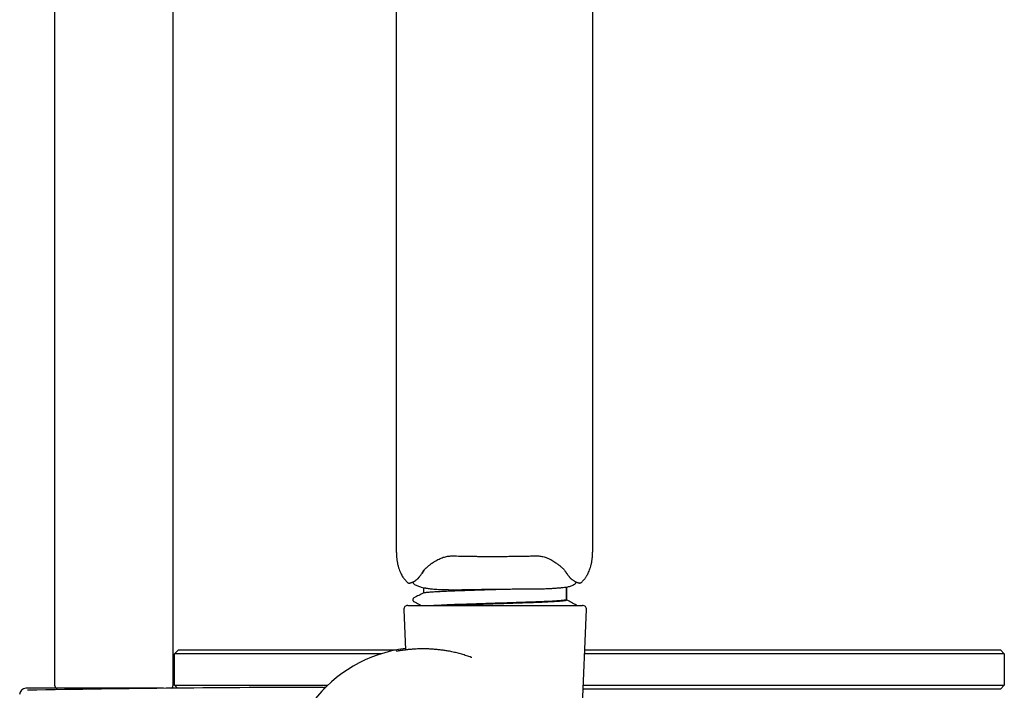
# Model space of a CAD drawing. Header units: millimetres. Extents: x 8 to 1894, y 12 to 2738.
# Tile 113 of 158: x 1385 to 1510, y 1643 to 1729. Entities that reach past the tile are written whole.
import ezdxf

# ---------------------------------------------------------------- set-up
doc = ezdxf.new("R2010")
doc.units = ezdxf.units.MM

msp = doc.modelspace()

# ---------------------------------------------------------------- linework, layer by layer
at = {"color": 7, "linetype": 'Continuous', "lineweight": 30}
for p, q in [((1389.25, 1644.02), (1389.25, 2095.86)), ((1404.25, 2095.86), (1404.25, 1644.02)), ((1432.69, 1775.58), (1432.69, 1661.7)), ((1457.69, 1661.71), (1457.69, 1743.78)), ((1436.22, 1658.76), (1436.23, 1658.77)), ((1454.28, 1658.48), (1454.13, 1658.71)), ((1435.87, 1656.6), (1436.16, 1656.51)), ((1436.16, 1656.51), (1436.16, 1655.87)), ((1454.36, 1656.57), (1454.51, 1656.62)), ((1454.36, 1655.03), (1454.36, 1656.57)), ((1434.14, 1654.27), (1456.39, 1654.27)), ((1454.34, 1655.01), (1454.36, 1655.02)), ((1454.36, 1654.95), (1454.36, 1655)), ((1433.64, 1653.75), (1433.86, 1648.6)), ((1455.64, 1624.75), (1456.89, 1653.75)), ((1404.96, 1648.61), (1404.46, 1648.11)), ((1424.76, 1648.11), (1404.46, 1648.11)), ((1404.46, 1644.11), (1404.46, 1648.11)), ((1404.96, 1648.61), (1424.76, 1648.61)), ((1424.76, 1648.61), (1432.68, 1648.61)), ((1430.77, 1648.11), (1424.76, 1648.11)), ((1489.76, 1648.11), (1456.65, 1648.11)), ((1456.67, 1648.61), (1489.76, 1648.61)), ((1489.76, 1648.61), (1509.56, 1648.61)), ((1510.06, 1648.11), (1489.76, 1648.11)), ((1510.06, 1648.11), (1509.56, 1648.61)), ((1510.06, 1648.11), (1510.06, 1644.11)), ((1404.46, 1644.11), (1404.84, 1643.74)), ((1404.46, 1644.11), (1423.98, 1644.11)), ((1456.47, 1644.11), (1489.76, 1644.11)), ((1489.76, 1644.11), (1510.06, 1644.11)), ((1509.56, 1643.61), (1510.06, 1644.11)), ((1389.49, 1643.72), (1385.56, 1643.72)), ((1391.88, 1643.72), (1389.55, 1643.72)), ((1401.01, 1643.72), (1391.88, 1643.72)), ((1403.05, 1643.72), (1401.01, 1643.72)), ((1489.76, 1643.61), (1456.45, 1643.61)), ((1509.56, 1643.61), (1489.76, 1643.61))]:
    msp.add_line(p, q, dxfattribs=at)
for centre, radius, start, end in [((1434.14, 1653.77), 0.5, 90, 182.4813), ((1456.39, 1653.77), 0.5, 357.5187, 90), ((1436.26, 1631.01), 17.96, 97.718, 274.7924), ((1389.55, 1644.02), 0.3, 180, 270), ((1403.95, 1644.02), 0.3, 284.7659, 0), ((1385.56, 1642.92), 0.8, 90, 180), ((1424.35, -404.67), 2048.5, 90.02726, 91.07956)]:
    msp.add_arc(centre, radius, start, end, dxfattribs=at)
for points, knots in [([(1432.69, 1661.7), (1432.69, 1661.53), (1432.69, 1661.21), (1432.7, 1660.73), (1432.74, 1660.27), (1432.8, 1659.84), (1432.88, 1659.43), (1432.98, 1659.05), (1433.1, 1658.71), (1433.24, 1658.4), (1433.38, 1658.13), (1433.52, 1657.89), (1433.66, 1657.69), (1433.81, 1657.5), (1433.96, 1657.35), (1434.06, 1657.24), (1434.12, 1657.19), (1434.13, 1657.18)], [0, 0, 0, 0, 0.101152, 0.198579, 0.292469, 0.382405, 0.467761, 0.547937, 0.622473, 0.691094, 0.753699, 0.81033, 0.861125, 0.906271, 0.953263, 0.992715, 1, 1, 1, 1]), ([(1456.24, 1657.2), (1456.3, 1657.25), (1456.4, 1657.35), (1456.54, 1657.5), (1456.66, 1657.65), (1456.76, 1657.78), (1456.85, 1657.92), (1456.95, 1658.07), (1457.06, 1658.27), (1457.17, 1658.51), (1457.29, 1658.79), (1457.4, 1659.11), (1457.5, 1659.47), (1457.58, 1659.87), (1457.64, 1660.3), (1457.67, 1660.76), (1457.69, 1661.24), (1457.69, 1661.56), (1457.69, 1661.71)], [0, 0, 0, 0, 0.045034, 0.088455, 0.127262, 0.161296, 0.191803, 0.226089, 0.273757, 0.328685, 0.390951, 0.460506, 0.537127, 0.620382, 0.709659, 0.804273, 0.903735, 1, 1, 1, 1]), ([(1437.72, 1659.95), (1437.81, 1660), (1437.98, 1660.1), (1438.26, 1660.23), (1438.53, 1660.35), (1438.81, 1660.43), (1439.09, 1660.5), (1439.35, 1660.55), (1439.62, 1660.57), (1439.79, 1660.57), (1439.87, 1660.57)], [0, 0, 0, 0, 0.149535, 0.291239, 0.425673, 0.553237, 0.67423, 0.78889, 0.897421, 1, 1, 1, 1]), ([(1439.87, 1660.57), (1440.04, 1660.57), (1440.35, 1660.56), (1440.79, 1660.55), (1441.19, 1660.54), (1441.54, 1660.54), (1441.83, 1660.53), (1442.06, 1660.53), (1442.25, 1660.53), (1442.42, 1660.52), (1442.59, 1660.52), (1442.88, 1660.52), (1443.28, 1660.51), (1443.77, 1660.51), (1444.15, 1660.51), (1444.42, 1660.51), (1444.6, 1660.51), (1444.79, 1660.51), (1444.99, 1660.51), (1445.24, 1660.51), (1445.52, 1660.51), (1445.84, 1660.51), (1446.2, 1660.51), (1446.59, 1660.51), (1447.03, 1660.52), (1447.5, 1660.52), (1448.01, 1660.53), (1448.56, 1660.54), (1449.15, 1660.55), (1449.77, 1660.56), (1450.2, 1660.58), (1450.42, 1660.58)], [0, 0, 0, 0, 0.046814, 0.08919, 0.127134, 0.160649, 0.189739, 0.209492, 0.226591, 0.242889, 0.259187, 0.275485, 0.323993, 0.371571, 0.415114, 0.432369, 0.448848, 0.465093, 0.484415, 0.507374, 0.533969, 0.5642, 0.598066, 0.635567, 0.676704, 0.721478, 0.769891, 0.821945, 0.877644, 0.936993, 1, 1, 1, 1]), ([(1450.42, 1660.58), (1450.5, 1660.58), (1450.68, 1660.58), (1450.95, 1660.56), (1451.22, 1660.51), (1451.5, 1660.44), (1451.79, 1660.35), (1452.07, 1660.24), (1452.36, 1660.1), (1452.53, 1659.99), (1452.63, 1659.94)], [0, 0, 0, 0, 0.101867, 0.20986, 0.324166, 0.445, 0.572619, 0.707341, 0.849599, 1, 1, 1, 1]), ([(1436.04, 1658.51), (1436.07, 1658.56), (1436.12, 1658.64), (1436.2, 1658.74), (1436.28, 1658.84), (1436.36, 1658.92), (1436.42, 1658.98), (1436.49, 1659.04), (1436.56, 1659.11), (1436.64, 1659.18), (1436.73, 1659.25), (1436.84, 1659.34), (1436.96, 1659.44), (1437.09, 1659.54), (1437.21, 1659.62), (1437.3, 1659.68), (1437.37, 1659.73), (1437.46, 1659.79), (1437.57, 1659.86), (1437.67, 1659.92), (1437.72, 1659.95)], [0, 0, 0, 0, 0.091778, 0.172058, 0.240968, 0.298618, 0.345072, 0.380716, 0.430811, 0.479062, 0.529304, 0.586596, 0.653211, 0.723924, 0.785611, 0.819415, 0.849459, 0.885966, 0.936207, 1, 1, 1, 1]), ([(1452.63, 1659.94), (1452.71, 1659.89), (1452.87, 1659.79), (1453.08, 1659.64), (1453.26, 1659.51), (1453.41, 1659.4), (1453.54, 1659.29), (1453.65, 1659.2), (1453.75, 1659.11), (1453.86, 1659.01), (1453.96, 1658.91), (1454.06, 1658.8), (1454.16, 1658.67), (1454.22, 1658.58), (1454.25, 1658.53)], [0, 0, 0, 0, 0.112098, 0.211664, 0.298906, 0.37619, 0.447877, 0.51393, 0.576675, 0.644224, 0.717292, 0.798001, 0.89226, 1, 1, 1, 1]), ([(1434.45, 1657.13), (1434.45, 1657.13), (1434.45, 1657.13), (1434.47, 1657.13), (1434.5, 1657.14), (1434.53, 1657.15), (1434.58, 1657.17), (1434.62, 1657.18), (1434.67, 1657.2), (1434.72, 1657.22), (1434.76, 1657.24), (1434.81, 1657.26), (1434.86, 1657.28), (1434.9, 1657.3), (1434.95, 1657.33), (1435.01, 1657.36), (1435.06, 1657.39), (1435.13, 1657.43), (1435.19, 1657.48), (1435.27, 1657.54), (1435.34, 1657.6), (1435.4, 1657.66), (1435.44, 1657.7), (1435.48, 1657.73), (1435.51, 1657.77), (1435.54, 1657.8), (1435.58, 1657.85), (1435.63, 1657.91), (1435.7, 1657.99), (1435.77, 1658.09), (1435.85, 1658.2), (1435.94, 1658.35), (1436.01, 1658.46), (1436.04, 1658.52)], [0, 0, 0, 0, 0.048819, 0.115288, 0.177005, 0.233939, 0.286085, 0.333446, 0.376028, 0.410867, 0.441784, 0.470857, 0.49897, 0.526141, 0.552361, 0.579868, 0.607094, 0.635813, 0.666087, 0.697937, 0.729273, 0.757587, 0.770899, 0.783382, 0.79504, 0.807508, 0.82409, 0.844878, 0.868333, 0.895541, 0.926526, 0.961326, 1, 1, 1, 1]), ([(1436.19, 1658.71), (1436.1, 1658.55), (1435.99, 1658.38), (1435.9, 1658.28), (1435.89, 1658.27)], [0, 0, 0, 0, 0.884227, 1, 1, 1, 1]), ([(1436.22, 1658.76), (1436.22, 1658.75), (1436.21, 1658.73), (1436.2, 1658.71), (1436.19, 1658.71)], [0, 0, 0, 0, 0.56, 1, 1, 1, 1]), ([(1454.25, 1658.54), (1454.29, 1658.47), (1454.36, 1658.35), (1454.47, 1658.2), (1454.56, 1658.08), (1454.64, 1657.98), (1454.7, 1657.9), (1454.75, 1657.84), (1454.79, 1657.8), (1454.82, 1657.76), (1454.85, 1657.73), (1454.88, 1657.7), (1454.92, 1657.68), (1454.96, 1657.63), (1455.03, 1657.58), (1455.13, 1657.5), (1455.25, 1657.42), (1455.36, 1657.35), (1455.45, 1657.31), (1455.51, 1657.29), (1455.56, 1657.26), (1455.62, 1657.24), (1455.67, 1657.22), (1455.72, 1657.2), (1455.78, 1657.18), (1455.83, 1657.17), (1455.88, 1657.15), (1455.93, 1657.14), (1455.96, 1657.13), (1455.99, 1657.13), (1456.01, 1657.13), (1456.01, 1657.12)], [0, 0, 0, 0, 0.040621, 0.07685, 0.108752, 0.136375, 0.159747, 0.178885, 0.193028, 0.203916, 0.214658, 0.225807, 0.237366, 0.249339, 0.279151, 0.3108, 0.370035, 0.432347, 0.463129, 0.494192, 0.52552, 0.557171, 0.591695, 0.630855, 0.674658, 0.718906, 0.767095, 0.819258, 0.875436, 0.93567, 1, 1, 1, 1]), ([(1434.13, 1657.18), (1434.15, 1657.16), (1434.19, 1657.13), (1434.27, 1657.1), (1434.36, 1657.1), (1434.42, 1657.12), (1434.45, 1657.13)], [0, 0, 0, 0, 0.216826, 0.459427, 0.723517, 1, 1, 1, 1]), ([(1434.79, 1657.25), (1434.79, 1657.23), (1434.8, 1657.17), (1434.84, 1657.09), (1434.91, 1657), (1434.97, 1656.96), (1435, 1656.94)], [0, 0, 0, 0, 0.1551583, 0.440314, 0.7254697, 1, 1, 1, 1]), ([(1435, 1656.95), (1435.07, 1656.91), (1435.21, 1656.84), (1435.5, 1656.72), (1435.72, 1656.65), (1435.87, 1656.6)], [0, 0, 0, 0, 0.244067, 0.491275, 1, 1, 1, 1]), ([(1436.17, 1656.51), (1436.17, 1656.51), (1436.15, 1656.52), (1436.2, 1656.52), (1436.31, 1656.5), (1436.46, 1656.48), (1436.63, 1656.45), (1436.85, 1656.41), (1437.23, 1656.37), (1437.82, 1656.32), (1438.52, 1656.29), (1439.11, 1656.28), (1439.52, 1656.27), (1439.93, 1656.27), (1440.3, 1656.27), (1440.66, 1656.27), (1441.06, 1656.28), (1441.56, 1656.28), (1442.16, 1656.29), (1442.83, 1656.31), (1443.63, 1656.32), (1444.5, 1656.34), (1445.38, 1656.35), (1445.92, 1656.34), (1446.17, 1656.34)], [0, 0, 0, 0, 0.0014508, 0.0631616, 0.1176694, 0.1538373, 0.1900745, 0.2351188, 0.2801482, 0.3701062, 0.4600267, 0.4960164, 0.5320032, 0.5679883, 0.5969959, 0.6210985, 0.6513596, 0.687779, 0.730356, 0.7790896, 0.8260023, 0.8935139, 0.9515134, 1, 1, 1, 1]), ([(1446.17, 1656.35), (1446.51, 1656.35), (1447.19, 1656.36), (1448.18, 1656.37), (1449.03, 1656.37), (1449.76, 1656.37), (1450.39, 1656.38), (1450.98, 1656.38), (1451.59, 1656.4), (1452.19, 1656.42), (1452.78, 1656.46), (1453.3, 1656.5), (1453.74, 1656.54), (1454.11, 1656.58), (1454.28, 1656.6), (1454.36, 1656.61)], [0, 0, 0, 0, 0.088811, 0.173761, 0.256095, 0.316886, 0.377402, 0.438121, 0.499453, 0.576248, 0.654813, 0.735857, 0.819987, 0.907781, 1, 1, 1, 1]), ([(1454.36, 1656.57), (1454.36, 1656.57), (1454.36, 1656.58), (1454.36, 1656.6), (1454.36, 1656.61)], [0, 0, 0, 0, 0.489257, 1, 1, 1, 1]), ([(1454.36, 1656.61), (1454.36, 1656.58), (1454.36, 1656.51), (1454.36, 1656.36), (1454.36, 1656.19), (1454.36, 1656.05), (1454.36, 1655.98)], [0, 0, 0, 0, 0.2357674, 0.4808358, 0.7354942, 1, 1, 1, 1]), ([(1454.51, 1656.62), (1454.66, 1656.67), (1454.88, 1656.74), (1455.17, 1656.86), (1455.31, 1656.93), (1455.37, 1656.96)], [0, 0, 0, 0, 0.508587, 0.755794, 1, 1, 1, 1]), ([(1455.37, 1656.96), (1455.4, 1656.98), (1455.46, 1657.02), (1455.53, 1657.11), (1455.57, 1657.19), (1455.58, 1657.24), (1455.58, 1657.26)], [0, 0, 0, 0, 0.283292, 0.577503, 0.871714, 1, 1, 1, 1]), ([(1456.01, 1657.12), (1456.04, 1657.12), (1456.08, 1657.12), (1456.14, 1657.14), (1456.2, 1657.17), (1456.23, 1657.19), (1456.24, 1657.2)], [0, 0, 0, 0, 0.278879, 0.540796, 0.781758, 1, 1, 1, 1]), ([(1434.93, 1655.23), (1434.92, 1655.22), (1434.88, 1655.2), (1434.84, 1655.15), (1434.8, 1655.09), (1434.78, 1655.01), (1434.79, 1654.93), (1434.82, 1654.86), (1434.87, 1654.8), (1434.91, 1654.77), (1434.93, 1654.76)], [0, 0, 0, 0, 0.112496, 0.229874, 0.352148, 0.478655, 0.608205, 0.739311, 0.870254, 1, 1, 1, 1]), ([(1436.18, 1655.88), (1435.97, 1655.77), (1435.56, 1655.55), (1435.14, 1655.34), (1434.93, 1655.23)], [0, 0, 0, 0, 0.4999638, 1, 1, 1, 1]), ([(1436.18, 1655.88), (1436.19, 1655.88), (1436.2, 1655.89), (1436.27, 1655.9), (1436.38, 1655.92), (1436.54, 1655.94), (1436.74, 1655.96), (1436.99, 1655.98), (1437.27, 1656), (1437.58, 1656.03), (1437.91, 1656.04), (1438.27, 1656.06), (1438.66, 1656.08), (1439.07, 1656.1), (1439.52, 1656.12), (1440.02, 1656.14), (1440.56, 1656.16), (1441.13, 1656.18), (1441.72, 1656.2), (1442.34, 1656.22), (1442.97, 1656.24), (1443.6, 1656.26), (1444.24, 1656.28), (1444.88, 1656.3), (1445.52, 1656.32), (1445.95, 1656.34), (1446.17, 1656.34)], [0, 0, 0, 0, 0.017899, 0.059851, 0.102343, 0.145284, 0.188575, 0.232115, 0.275797, 0.315872, 0.355893, 0.395775, 0.435437, 0.474801, 0.513791, 0.55854, 0.602586, 0.646283, 0.690675, 0.735722, 0.781317, 0.824706, 0.868376, 0.912221, 0.956133, 1, 1, 1, 1]), ([(1454.36, 1655.98), (1454.36, 1655.97), (1454.36, 1655.96), (1454.36, 1655.93), (1454.36, 1655.91), (1454.36, 1655.88), (1454.36, 1655.84), (1454.36, 1655.8), (1454.36, 1655.75), (1454.36, 1655.72), (1454.36, 1655.69), (1454.36, 1655.66), (1454.36, 1655.64), (1454.36, 1655.62), (1454.36, 1655.59), (1454.36, 1655.56), (1454.36, 1655.54), (1454.36, 1655.53)], [0, 0, 0, 0, 0.089271, 0.172034, 0.249192, 0.313627, 0.374377, 0.438448, 0.499261, 0.558259, 0.590129, 0.624676, 0.662144, 0.703659, 0.749848, 0.865379, 1, 1, 1, 1]), ([(1454.36, 1655.53), (1454.36, 1655.48), (1454.36, 1655.38), (1454.36, 1655.26), (1454.36, 1655.16), (1454.36, 1655.09), (1454.36, 1655.04), (1454.36, 1655.02), (1454.36, 1655.02), (1454.36, 1655.02)], [0, 0, 0, 0, 0.170514, 0.336239, 0.49734, 0.659447, 0.824787, 0.988821, 1, 1, 1, 1]), ([(1434.93, 1654.76), (1435.14, 1654.65), (1435.45, 1654.49), (1435.76, 1654.33), (1435.86, 1654.27)], [0, 0, 0, 0, 0.672384, 1, 1, 1, 1]), ([(1437.38, 1654.27), (1437.47, 1654.28), (1437.67, 1654.29), (1438.01, 1654.31), (1438.42, 1654.33), (1438.86, 1654.35), (1439.34, 1654.38), (1439.86, 1654.4), (1440.39, 1654.42), (1440.95, 1654.43), (1441.53, 1654.45), (1442.13, 1654.47), (1442.74, 1654.49), (1443.35, 1654.51), (1443.98, 1654.53), (1444.62, 1654.56), (1445.28, 1654.58), (1445.95, 1654.6), (1446.62, 1654.62), (1447.29, 1654.64), (1447.94, 1654.67), (1448.56, 1654.69), (1449.15, 1654.71), (1449.71, 1654.72), (1450.23, 1654.74), (1450.73, 1654.76), (1451.21, 1654.78), (1451.69, 1654.8), (1452.14, 1654.82), (1452.56, 1654.84), (1452.95, 1654.87), (1453.29, 1654.89), (1453.59, 1654.91), (1453.84, 1654.93), (1454.04, 1654.95), (1454.18, 1654.97), (1454.29, 1654.99), (1454.32, 1655.01), (1454.34, 1655.01)], [0, 0, 0, 0, 0.022093, 0.049808, 0.077401, 0.104803, 0.133586, 0.162011, 0.190013, 0.217624, 0.24556, 0.273929, 0.301015, 0.328368, 0.355926, 0.383621, 0.411385, 0.44083, 0.470193, 0.499391, 0.528346, 0.556985, 0.585236, 0.611462, 0.637523, 0.663986, 0.69082, 0.717968, 0.747037, 0.776315, 0.805723, 0.835178, 0.864597, 0.893899, 0.921347, 0.948554, 0.975459, 1, 1, 1, 1]), ([(1438.79, 1654.27), (1438.84, 1654.28), (1439.04, 1654.29), (1439.42, 1654.3), (1439.93, 1654.32), (1440.46, 1654.34), (1441.01, 1654.36), (1441.57, 1654.38), (1442.17, 1654.4), (1442.79, 1654.42), (1443.41, 1654.44), (1444.04, 1654.46), (1444.66, 1654.48), (1445.29, 1654.5), (1445.92, 1654.52), (1446.55, 1654.54), (1447.19, 1654.56), (1447.82, 1654.59), (1448.44, 1654.61), (1449.03, 1654.63), (1449.6, 1654.64), (1450.13, 1654.66), (1450.63, 1654.68), (1451.11, 1654.7), (1451.56, 1654.72), (1452, 1654.74), (1452.41, 1654.76), (1452.79, 1654.78), (1453.15, 1654.8), (1453.46, 1654.82), (1453.73, 1654.85), (1453.95, 1654.87), (1454.12, 1654.89), (1454.24, 1654.91), (1454.32, 1654.93), (1454.36, 1654.94), (1454.36, 1654.95), (1454.36, 1654.95)], [0, 0, 0, 0, 0.009517, 0.04033, 0.070751, 0.100116, 0.129129, 0.158527, 0.188364, 0.218575, 0.249088, 0.278068, 0.307182, 0.336363, 0.365541, 0.394647, 0.425362, 0.455839, 0.486005, 0.515788, 0.545123, 0.57414, 0.601874, 0.629998, 0.658458, 0.687193, 0.716142, 0.747003, 0.777948, 0.808894, 0.839759, 0.870461, 0.900922, 0.929354, 0.957445, 0.985141, 1, 1, 1, 1]), ([(1455.59, 1654.32), (1455.39, 1654.43), (1454.98, 1654.64), (1454.57, 1654.86), (1454.36, 1654.96)], [0, 0, 0, 0, 0.506119, 1, 1, 1, 1]), ([(1455.66, 1654.27), (1455.65, 1654.28), (1455.63, 1654.3), (1455.61, 1654.31), (1455.59, 1654.32)], [0, 0, 0, 0, 0.1734376, 1, 1, 1, 1]), ([(1442.31, 1647.63), (1442.29, 1647.64), (1442.06, 1647.73), (1441.62, 1647.87), (1441.01, 1648.06), (1440.39, 1648.23), (1439.77, 1648.37), (1439.18, 1648.48), (1438.64, 1648.56), (1438.14, 1648.62), (1437.65, 1648.67), (1437.17, 1648.71), (1436.72, 1648.73), (1436.29, 1648.74), (1435.9, 1648.74), (1435.55, 1648.73), (1435.24, 1648.72), (1434.96, 1648.7), (1434.71, 1648.68), (1434.5, 1648.67), (1434.33, 1648.65), (1434.18, 1648.64), (1434.03, 1648.62), (1433.88, 1648.6), (1433.72, 1648.59), (1433.57, 1648.57), (1433.41, 1648.55), (1433.26, 1648.53), (1433.12, 1648.51), (1433.01, 1648.49), (1432.91, 1648.47), (1432.84, 1648.46), (1432.79, 1648.45), (1432.76, 1648.45), (1432.73, 1648.44), (1432.74, 1648.44), (1432.74, 1648.44)], [0, 0, 0, 0, 0.0060319, 0.048607, 0.0919338, 0.136042, 0.1808226, 0.2261563, 0.2642598, 0.3025842, 0.3412476, 0.3802967, 0.4196733, 0.4576617, 0.4934653, 0.5270819, 0.5585104, 0.587752, 0.6148113, 0.6396959, 0.6593027, 0.6773622, 0.696041, 0.7166238, 0.7391056, 0.7634811, 0.7897449, 0.8178929, 0.8472865, 0.8755209, 0.9023699, 0.92784, 0.9519373, 0.9746673, 0.9934386, 1, 1, 1, 1]), ([(1423.38, 1643.83), (1423.41, 1643.83), (1423.49, 1643.83), (1423.6, 1643.86), (1423.73, 1643.9), (1423.81, 1643.95), (1423.85, 1643.98)], [0, 0, 0, 0, 0.21191, 0.427631, 0.725738, 1, 1, 1, 1])]:
    msp.add_open_spline(points, degree=3, knots=knots, dxfattribs=at)

doc.saveas('drawing.dxf')
